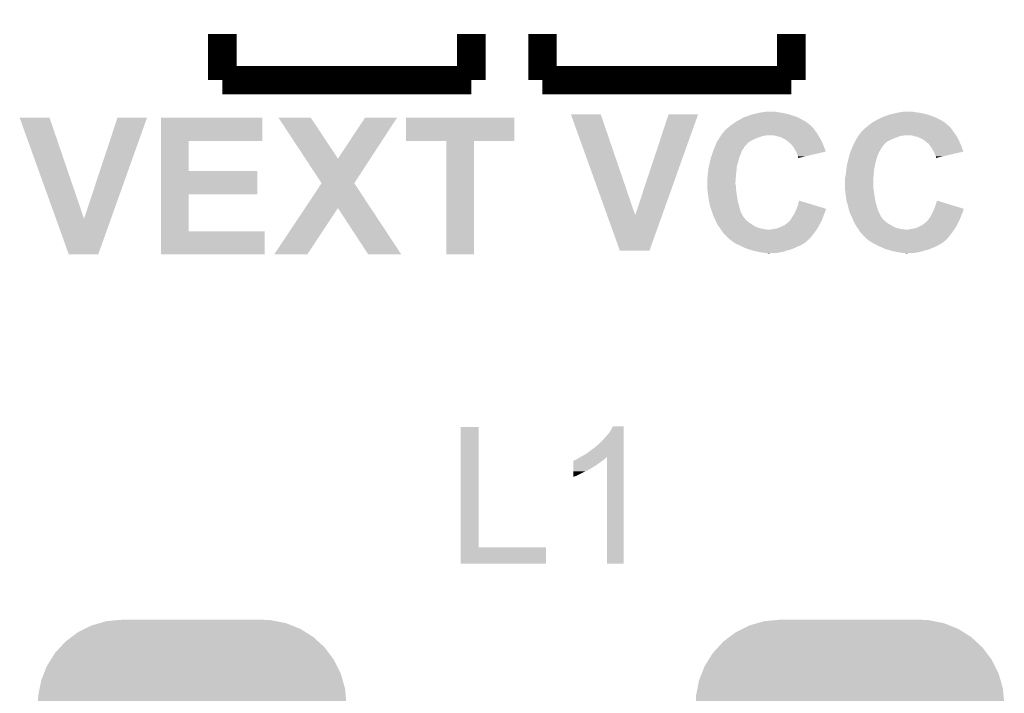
# Model space of a CAD drawing. Extents: x -1.3 to 24.2, y -3.9 to 39.2.
# Tile 41 of 43: x 7.8 to 14.9, y 30 to 34.8. Entities that reach past the tile are written whole.
import ezdxf

# ---------------------------------------------------------------- set-up
doc = ezdxf.new("R2010")
doc.units = 0
doc.layers.get('0').update_dxf_attribs({"linetype": 'CONTINUOUS'})
doc.layers.add('BOOST_10_CLICK_V101_GTO', color=14, linetype='CONTINUOUS')
doc.layers.add('BOOST_10_CLICK_V101_GTS', color=12, linetype='CONTINUOUS')

# ---------------------------------------------------------------- blocks, each defined once
blk = doc.blocks.new('CUSTOM_91')
for points in [[(-0.81573, 2.862268), (-0.766282, 2.886736), (0.810992, 2.862268), (0.77196, 2.886736)], [(-0.766282, 2.886736), (-0.716706, 2.911266), (0.77196, 2.886736), (0.709854, 2.911266)], [(-0.716706, 2.911266), (-0.65995, 2.927322), (0.709854, 2.911266), (0.669202, 2.927322)], [(-0.65995, 2.927322), (-0.610396, 2.94134), (0.669202, 2.927322), (0.59723, 2.94134)], [(-0.610396, 2.94134), (-0.53332, 2.948444), (0.59723, 2.94134), (0.560756, 2.948444)], [(-0.53332, 2.948444), (-0.50038, 2.95148), (0.560756, 2.948444), (0.50038, 2.95148)], [(-0.904132, 2.796), (-0.861372, 2.828054), (0.900414, 2.796), (0.86557, 2.828054)], [(-0.861372, 2.828054), (-0.81573, 2.862268), (0.86557, 2.828054), (0.810992, 2.862268)], [(-0.978934, 2.71469), (-0.94346, 2.753252), (0.975788, 2.71469), (0.94688, 2.753252)], [(-0.94346, 2.753252), (-0.904132, 2.796), (0.94688, 2.753252), (0.900414, 2.796)], [(-1.010178, 2.66485), (-0.978934, 2.71469), (1.013148, 2.66485), (0.975788, 2.71469)], [(-1.05944, 2.565826), (-1.037616, 2.62108), (1.062146, 2.565826), (1.034806, 2.62108)], [(-1.037616, 2.62108), (-1.010178, 2.66485), (1.034806, 2.62108), (1.013148, 2.66485)], [(-1.078202, 2.518322), (-1.05944, 2.565826), (1.075586, 2.518322), (1.062146, 2.565826)], [(-1.089656, 2.459516), (-1.078202, 2.518322), (1.09222, 2.459516), (1.075586, 2.518322)], [(-1.10236, 2.3495), (-1.099324, 2.409876), (1.10236, 2.3495), (1.096796, 2.409876)], [(-1.099324, 2.409876), (-1.089656, 2.459516), (1.096796, 2.409876), (1.09222, 2.459516)], [(-1.10109, 2.310428), (-1.10236, 2.3495), (1.10109, 2.310428), (1.10236, 2.3495)], [(-1.10109, 2.310418), (-1.10109, 2.310428), (1.10109, 2.310418), (1.10109, 2.310428)], [(-1.10109, -2.310418), (-1.10109, 2.310418), (1.10109, -2.310418), (1.10109, 2.310418)], [(-1.10236, -2.3495), (-1.101092, -2.31042), (1.10236, -2.3495), (1.10109, -2.31042)], [(-1.101092, -2.31042), (-1.10109, -2.310418), (1.10109, -2.31042), (1.10109, -2.310418)], [(-1.096794, -2.409876), (-1.10236, -2.3495), (1.099324, -2.409876), (1.10236, -2.3495)], [(-1.09222, -2.459516), (-1.096794, -2.409876), (1.089654, -2.459516), (1.099324, -2.409876)], [(-1.075584, -2.518322), (-1.09222, -2.459516), (1.078202, -2.518322), (1.089654, -2.459516)], [(-1.062146, -2.565826), (-1.075584, -2.518322), (1.059438, -2.565826), (1.078202, -2.518322)], [(-1.034804, -2.62108), (-1.062146, -2.565826), (1.037616, -2.62108), (1.059438, -2.565826)], [(-1.013148, -2.66485), (-1.034804, -2.62108), (1.010176, -2.66485), (1.037616, -2.62108)], [(-0.975786, -2.71469), (-1.013148, -2.66485), (0.978934, -2.71469), (1.010176, -2.66485)], [(-0.94688, -2.753252), (-0.975786, -2.71469), (0.943458, -2.753252), (0.978934, -2.71469)], [(-0.900412, -2.796), (-0.94688, -2.753252), (0.904132, -2.796), (0.943458, -2.753252)], [(-0.86557, -2.828054), (-0.900412, -2.796), (0.86137, -2.828054), (0.904132, -2.796)], [(-0.81099, -2.862268), (-0.86557, -2.828054), (0.81573, -2.862268), (0.86137, -2.828054)], [(-0.77196, -2.886736), (-0.81099, -2.862268), (0.76628, -2.886736), (0.81573, -2.862268)], [(-0.709852, -2.911266), (-0.77196, -2.886736), (0.716706, -2.911266), (0.76628, -2.886736)], [(-0.669202, -2.927322), (-0.709852, -2.911266), (0.659948, -2.927322), (0.716706, -2.911266)], [(-0.597228, -2.94134), (-0.669202, -2.927322), (0.610396, -2.94134), (0.659948, -2.927322)], [(-0.560756, -2.948444), (-0.597228, -2.94134), (0.533318, -2.948444), (0.610396, -2.94134)], [(-0.50038, -2.95148), (-0.560756, -2.948444), (0.50038, -2.95148), (0.533318, -2.948444)]]:
    blk.add_solid(points)

msp = doc.modelspace()

# ---------------------------------------------------------------- linework, layer by layer
at = {"layer": 'BOOST_10_CLICK_V101_GTO', "const_width": 0.2032}
for points in [[(9.2964, 34.417), (9.2964, 34.7472)], [(11.0744, 34.417), (11.0744, 34.7472)], [(11.5824, 34.417), (11.5824, 34.7472)], [(13.3604, 34.417), (13.3604, 34.7472)], [(9.2964, 34.417), (11.0744, 34.417)], [(11.5824, 34.417), (13.3604, 34.417)]]:
    msp.add_lwpolyline(points, dxfattribs=at)
at = {"layer": 'BOOST_10_CLICK_V101_GTO'}
for points in [[(13.10894, 34.17824), (13.130952, 34.18332), (13.31722, 34.17824), (13.2969, 34.18332)], [(13.130952, 34.18332), (13.14196, 34.18586), (13.2969, 34.18332), (13.27658, 34.18586)], [(13.14196, 34.18586), (13.15974, 34.1884), (13.27658, 34.18586), (13.26134, 34.1884)], [(13.15974, 34.1884), (13.177522, 34.19094), (13.26134, 34.1884), (13.243558, 34.19094)], [(14.09446, 34.17824), (14.11478, 34.18332), (14.302736, 34.17824), (14.279878, 34.18332)], [(14.11478, 34.18332), (14.124942, 34.18586), (14.279878, 34.18332), (14.2621, 34.18586)], [(14.124942, 34.18586), (14.143992, 34.1884), (14.2621, 34.18586), (14.24432, 34.1884)], [(14.143992, 34.1884), (14.163042, 34.19094), (14.24432, 34.1884), (14.229078, 34.19094)], [(7.848634, 34.147742), (7.848628, 34.147756), (8.061964, 34.147742), (7.848628, 34.147756)], [(8.107824, 33.426468), (7.848634, 34.147742), (8.308362, 33.426468), (8.061964, 34.147742)], [(8.308362, 33.426468), (8.547108, 34.14773), (8.50057, 33.426468), (8.75791, 34.14773)], [(8.547108, 34.14773), (8.547118, 34.14776), (8.75791, 34.14773), (8.547118, 34.14776)], [(8.856998, 33.98266), (8.857002, 34.147736), (9.580856, 33.98266), (9.58088, 34.147736)], [(8.857002, 34.147736), (8.857004, 34.14776), (9.58088, 34.147736), (8.857004, 34.14776)], [(9.697772, 34.147752), (9.697766, 34.14776), (9.928862, 34.147752), (9.697766, 34.14776)], [(9.889808, 33.855688), (9.697772, 34.147752), (10.12192, 33.855688), (9.928862, 34.147752)], [(10.12192, 33.855688), (10.314924, 34.147722), (10.35307, 33.855688), (10.543516, 34.147722)], [(10.314924, 34.147722), (10.31495, 34.14776), (10.543516, 34.147722), (10.31495, 34.14776)], [(10.60704, 33.982684), (10.607062, 34.147736), (11.381716, 33.982684), (11.38174, 34.147736)], [(10.607062, 34.147736), (10.607064, 34.14776), (11.38174, 34.147736), (10.607064, 34.14776)], [(11.785634, 34.173142), (11.785628, 34.173156), (11.998964, 34.173142), (11.785628, 34.173156)], [(12.044824, 33.451868), (11.785634, 34.173142), (12.245362, 33.451868), (11.998964, 34.173142)], [(12.245362, 33.451868), (12.484108, 34.17313), (12.43757, 33.451868), (12.69491, 34.17313)], [(12.484108, 34.17313), (12.484118, 34.17316), (12.69491, 34.17313), (12.484118, 34.17316)], [(12.943332, 34.10458), (12.954, 34.1122), (13.484862, 34.10458), (13.473978, 34.1122)], [(12.954, 34.1122), (12.970258, 34.12236), (13.473978, 34.1122), (13.459462, 34.12236)], [(12.970258, 34.12236), (12.97432, 34.124898), (13.459462, 34.12236), (13.454894, 34.124898)], [(12.97432, 34.124898), (13.01547, 34.14776), (13.454894, 34.124898), (13.413742, 34.14776)], [(13.01547, 34.14776), (13.020042, 34.1503), (13.413742, 34.14776), (13.407392, 34.1503)], [(13.020042, 34.1503), (13.040996, 34.15792), (13.407392, 34.1503), (13.38834, 34.15792)], [(13.040996, 34.15792), (13.061952, 34.16554), (13.38834, 34.15792), (13.36548, 34.16554)], [(13.061952, 34.16554), (13.075922, 34.17062), (13.36548, 34.16554), (13.348546, 34.17062)], [(13.075922, 34.17062), (13.086928, 34.17316), (13.348546, 34.17062), (13.340078, 34.17316)], [(13.086928, 34.17316), (13.10894, 34.17824), (13.340078, 34.17316), (13.31722, 34.17824)], [(13.926312, 34.10458), (13.93698, 34.1122), (14.46784, 34.10458), (14.458042, 34.1122)], [(13.93698, 34.1122), (13.953238, 34.12236), (14.458042, 34.1122), (14.444976, 34.12236)], [(13.953238, 34.12236), (13.9573, 34.124898), (14.444976, 34.12236), (14.44041, 34.124898)], [(13.9573, 34.124898), (13.975588, 34.13506), (14.44041, 34.124898), (14.42212, 34.13506)], [(13.975588, 34.13506), (13.98016, 34.1376), (14.42212, 34.13506), (14.41704, 34.1376)], [(13.98016, 34.1376), (14.00048, 34.14776), (14.41704, 34.1376), (14.39672, 34.14776)], [(14.00048, 34.14776), (14.005562, 34.1503), (14.39672, 34.14776), (14.39037, 34.1503)], [(14.005562, 34.1503), (14.026516, 34.15792), (14.39037, 34.1503), (14.37132, 34.15792)], [(14.026516, 34.15792), (14.061442, 34.17062), (14.37132, 34.15792), (14.333216, 34.17062)], [(14.061442, 34.17062), (14.072438, 34.173158), (14.333216, 34.17062), (14.3256, 34.173158)], [(14.072438, 34.173158), (14.09446, 34.17824), (14.3256, 34.173158), (14.302736, 34.17824)], [(12.870868, 34.038538), (12.88542, 34.056324), (13.543282, 34.038538), (13.529944, 34.056324)], [(12.88542, 34.056324), (12.885434, 34.05886), (13.529944, 34.056324), (13.52804, 34.05886)], [(12.885434, 34.05886), (12.885436, 34.058866), (13.52804, 34.05886), (13.528036, 34.058866)], [(12.885436, 34.058866), (12.890498, 34.061402), (13.528036, 34.058866), (13.526346, 34.061402)], [(12.890498, 34.061402), (12.898122, 34.06902), (13.526346, 34.061402), (13.521268, 34.06902)], [(12.898122, 34.06902), (12.904894, 34.0741), (13.521268, 34.06902), (13.51788, 34.0741)], [(12.904894, 34.0741), (12.90828, 34.07664), (13.51788, 34.0741), (13.51534, 34.07664)], [(12.90828, 34.07664), (12.917796, 34.084254), (13.51534, 34.07664), (13.507726, 34.084254)], [(12.917796, 34.084254), (12.92095, 34.086776), (13.507726, 34.084254), (13.50772, 34.086776)], [(12.92095, 34.086776), (12.92098, 34.0868), (13.50772, 34.086776), (13.505184, 34.0868)], [(12.92098, 34.0868), (12.93622, 34.0995), (13.505184, 34.0868), (13.49067, 34.0995)], [(12.93622, 34.0995), (12.943332, 34.10458), (13.49067, 34.0995), (13.484862, 34.10458)], [(13.853852, 34.03854), (13.868398, 34.056318), (14.52626, 34.03854), (14.512928, 34.056318)], [(13.868398, 34.056318), (13.87094, 34.05886), (14.512928, 34.056318), (14.51102, 34.05886)], [(13.87094, 34.05886), (13.870944, 34.058862), (14.51102, 34.05886), (14.51102, 34.058862)], [(13.870944, 34.058862), (13.876018, 34.061404), (14.51102, 34.058862), (14.509324, 34.061404)], [(13.876018, 34.061404), (13.881102, 34.069022), (14.509324, 34.061404), (14.504246, 34.069022)], [(13.881102, 34.069022), (13.887872, 34.0741), (14.504246, 34.069022), (14.50086, 34.0741)], [(13.887872, 34.0741), (13.89126, 34.07664), (14.50086, 34.0741), (14.498322, 34.07664)], [(13.89126, 34.07664), (13.894436, 34.079182), (14.498322, 34.07664), (14.495782, 34.079182)], [(13.894436, 34.079182), (13.90078, 34.084256), (14.495782, 34.079182), (14.493242, 34.084256)], [(13.90078, 34.084256), (13.903952, 34.086794), (14.493242, 34.084256), (14.490706, 34.086794)], [(13.903952, 34.086794), (13.90396, 34.0868), (14.490706, 34.086794), (14.488164, 34.0868)], [(13.90396, 34.0868), (13.9192, 34.0995), (14.488164, 34.0868), (14.473648, 34.0995)], [(13.9192, 34.0995), (13.926312, 34.10458), (14.473648, 34.0995), (14.46784, 34.10458)], [(8.856994, 33.76676), (8.856998, 33.982636), (9.055124, 33.76676), (9.0551, 33.982636)], [(8.856998, 33.982636), (8.856998, 33.98266), (9.0551, 33.982636), (9.580856, 33.98266)], [(10.896576, 33.98266), (10.60704, 33.982684), (11.381716, 33.98266), (11.381716, 33.982684)], [(10.896578, 33.982636), (10.896576, 33.98266), (11.09472, 33.982636), (11.381716, 33.98266)], [(10.8966, 33.172424), (10.896578, 33.982636), (11.094696, 33.172424), (11.09472, 33.982636)], [(12.822116, 33.9598), (12.827, 33.972498), (13.0429, 33.9598), (13.055598, 33.972498)], [(12.827, 33.972498), (12.827002, 33.9725), (13.055598, 33.972498), (13.0556, 33.9725)], [(12.827002, 33.9725), (12.833464, 33.982658), (13.0556, 33.9725), (13.070838, 33.982658)], [(12.833464, 33.982658), (12.838314, 33.99028), (13.070838, 33.982658), (13.08608, 33.99028)], [(12.838314, 33.99028), (12.846396, 34.00298), (13.08608, 33.99028), (13.114022, 34.00298)], [(12.846396, 34.00298), (12.852862, 34.013142), (13.114022, 34.00298), (13.14196, 34.013142)], [(12.852862, 34.013142), (12.85771, 34.02076), (13.14196, 34.013142), (13.167356, 34.02076)], [(12.85771, 34.02076), (12.859326, 34.0233), (13.177518, 34.02076), (13.187678, 34.0233)], [(12.859326, 34.0233), (12.86256, 34.02838), (13.552426, 34.0233), (13.549378, 34.02838)], [(12.86256, 34.02838), (12.870868, 34.038538), (13.549378, 34.02838), (13.543282, 34.038538)], [(13.258802, 34.01568), (13.233398, 34.0233), (13.556998, 34.01568), (13.552426, 34.0233)], [(13.270236, 34.01314), (13.258802, 34.01568), (13.55852, 34.01314), (13.556998, 34.01568)], [(13.281658, 34.010602), (13.270236, 34.01314), (13.560002, 34.010602), (13.55852, 34.01314)], [(13.317218, 33.99282), (13.281658, 34.010602), (13.570374, 33.99282), (13.560002, 34.010602)], [(13.32738, 33.9852), (13.317218, 33.99282), (13.574818, 33.9852), (13.570374, 33.99282)], [(13.331194, 33.982658), (13.32738, 33.9852), (13.5763, 33.982658), (13.574818, 33.9852)], [(13.335, 33.98012), (13.331194, 33.982658), (13.577388, 33.98012), (13.5763, 33.982658)], [(13.33754, 33.977578), (13.335, 33.98012), (13.578478, 33.977578), (13.577388, 33.98012)], [(13.35532, 33.962342), (13.33754, 33.977578), (13.585008, 33.962342), (13.578478, 33.977578)], [(13.806658, 33.9598), (13.812518, 33.972498), (14.02588, 33.9598), (14.038578, 33.972498)], [(13.812518, 33.972498), (13.81252, 33.9725), (14.038578, 33.972498), (14.03858, 33.9725)], [(13.81252, 33.9725), (13.81806, 33.982658), (14.03858, 33.9725), (14.053818, 33.982658)], [(13.81806, 33.982658), (13.822218, 33.99028), (14.053818, 33.982658), (14.06906, 33.99028)], [(13.822218, 33.99028), (13.82776, 34.00044), (14.06906, 33.99028), (14.093444, 34.00044)], [(13.82776, 34.00044), (13.829376, 34.00298), (14.093444, 34.00044), (14.099542, 34.00298)], [(13.829376, 34.00298), (13.83584, 34.01314), (14.099542, 34.00298), (14.12748, 34.01314)], [(13.83584, 34.01314), (13.840688, 34.020758), (14.12748, 34.01314), (14.150338, 34.020758)], [(13.840688, 34.020758), (13.84069, 34.02076), (14.150338, 34.020758), (14.163036, 34.02076)], [(13.84069, 34.02076), (13.842306, 34.023298), (14.163036, 34.02076), (14.170658, 34.023298)], [(13.842306, 34.0233), (13.84554, 34.02838), (14.536928, 34.0233), (14.533372, 34.02838)], [(13.842306, 34.023298), (13.842306, 34.0233), (14.170658, 34.023298), (14.216378, 34.0233)], [(13.84554, 34.02838), (13.853852, 34.03854), (14.533372, 34.02838), (14.52626, 34.03854)], [(14.241782, 34.01568), (14.216378, 34.0233), (14.542262, 34.01568), (14.536928, 34.0233)], [(14.253224, 34.013138), (14.241782, 34.01568), (14.54404, 34.013138), (14.542262, 34.01568)], [(14.264638, 34.010602), (14.253224, 34.013138), (14.54531, 34.010602), (14.54404, 34.013138)], [(14.3002, 33.99282), (14.264638, 34.010602), (14.5542, 33.99282), (14.54531, 34.010602)], [(14.312898, 33.985202), (14.3002, 33.99282), (14.55801, 33.985202), (14.5542, 33.99282)], [(14.315442, 33.98266), (14.312898, 33.985202), (14.55928, 33.98266), (14.55801, 33.985202)], [(14.32052, 33.977582), (14.315442, 33.98266), (14.561458, 33.977582), (14.55928, 33.98266)], [(14.340838, 33.962342), (14.32052, 33.977582), (14.567988, 33.962342), (14.561458, 33.977582)], [(12.798214, 33.898842), (12.8016, 33.908998), (13.00226, 33.898842), (13.006322, 33.908998)], [(12.8016, 33.908998), (12.802658, 33.91154), (13.006322, 33.908998), (13.00734, 33.91154)], [(12.802658, 33.91154), (12.80689, 33.921696), (13.00734, 33.91154), (13.012418, 33.921696)], [(12.80689, 33.921696), (12.810066, 33.92932), (13.012418, 33.921696), (13.020036, 33.92932)], [(12.810066, 33.92932), (12.81324, 33.936936), (13.020036, 33.92932), (13.02258, 33.936936)], [(12.81324, 33.936936), (12.8143, 33.93948), (13.02258, 33.936936), (13.025122, 33.93948)], [(12.8143, 33.93948), (12.816254, 33.944562), (13.025122, 33.93948), (13.030202, 33.944562)], [(12.816254, 33.944562), (12.822116, 33.9598), (13.030202, 33.944562), (13.0429, 33.9598)], [(13.368658, 33.9471), (13.35532, 33.962342), (13.59154, 33.9471), (13.585008, 33.962342)], [(13.3731, 33.942022), (13.368658, 33.9471), (13.593442, 33.942022), (13.59154, 33.9471)], [(13.3858, 33.9217), (13.3731, 33.942022), (13.601048, 33.9217), (13.593442, 33.942022)], [(13.394514, 33.906454), (13.3858, 33.9217), (13.606754, 33.906454), (13.601048, 33.9217)], [(13.39596, 33.903922), (13.394514, 33.906454), (13.59592, 33.903922), (13.606754, 33.906454)], [(13.403578, 33.886142), (13.39596, 33.903922), (13.519844, 33.886142), (13.59592, 33.903922)], [(13.781194, 33.898842), (13.78458, 33.908998), (13.98524, 33.898842), (13.991332, 33.908998)], [(13.78458, 33.908998), (13.785638, 33.911542), (13.991332, 33.908998), (13.99286, 33.911542)], [(13.785638, 33.911542), (13.78987, 33.921698), (13.99286, 33.911542), (13.99794, 33.921698)], [(13.78987, 33.921698), (13.79622, 33.93694), (13.99794, 33.921698), (14.0081, 33.93694)], [(13.79622, 33.93694), (13.79728, 33.93948), (14.0081, 33.93694), (14.010636, 33.93948)], [(13.79728, 33.939482), (13.799622, 33.944556), (14.010638, 33.939482), (14.013178, 33.944556)], [(13.79728, 33.93948), (13.79728, 33.939482), (14.010636, 33.93948), (14.010638, 33.939482)], [(13.799622, 33.944556), (13.806658, 33.9598), (14.013178, 33.944556), (14.02588, 33.9598)], [(14.35227, 33.9471), (14.340838, 33.962342), (14.57452, 33.9471), (14.567988, 33.962342)], [(14.35608, 33.942018), (14.35227, 33.9471), (14.576424, 33.942018), (14.57452, 33.9471)], [(14.36878, 33.9217), (14.35608, 33.942018), (14.584028, 33.9217), (14.576424, 33.942018)], [(14.377494, 33.906454), (14.36878, 33.9217), (14.589734, 33.906454), (14.584028, 33.9217)], [(14.37894, 33.903922), (14.377494, 33.906454), (14.578894, 33.903922), (14.589734, 33.906454)], [(14.38656, 33.88614), (14.37894, 33.903922), (14.502778, 33.88614), (14.578894, 33.903922)], [(10.005052, 33.680414), (9.889808, 33.855688), (10.238766, 33.680414), (10.35307, 33.855688)], [(12.778046, 33.827722), (12.78128, 33.845502), (12.9794, 33.827722), (12.983844, 33.845502)], [(12.78128, 33.845502), (12.788312, 33.868358), (12.983844, 33.845502), (12.989558, 33.868358)], [(12.788312, 33.868358), (12.79144, 33.87852), (12.989558, 33.868358), (12.994638, 33.87852)], [(12.79144, 33.87852), (12.793132, 33.8836), (12.994638, 33.87852), (12.99718, 33.8836)], [(12.793132, 33.8836), (12.798214, 33.898842), (12.99718, 33.8836), (13.00226, 33.898842)], [(13.40612, 33.873442), (13.403578, 33.886142), (13.465504, 33.873442), (13.519844, 33.886142)], [(13.408658, 33.868364), (13.40612, 33.873442), (13.443778, 33.868364), (13.465504, 33.873442)], [(13.40866, 33.863284), (13.408658, 33.868364), (13.422042, 33.863284), (13.443778, 33.868364)], [(13.411192, 33.860748), (13.40866, 33.863284), (13.411192, 33.860748), (13.422042, 33.863284)], [(13.76195, 33.82772), (13.7668, 33.8455), (13.96238, 33.82772), (13.966824, 33.8455)], [(13.7668, 33.8455), (13.772074, 33.868358), (13.966824, 33.8455), (13.972538, 33.868358)], [(13.772074, 33.868358), (13.77442, 33.878518), (13.972538, 33.868358), (13.977618, 33.878518)], [(13.77442, 33.878518), (13.776114, 33.8836), (13.977618, 33.878518), (13.98016, 33.8836)], [(13.776114, 33.8836), (13.781194, 33.898842), (13.98016, 33.8836), (13.98524, 33.898842)], [(14.39164, 33.87344), (14.38656, 33.88614), (14.448414, 33.87344), (14.502778, 33.88614)], [(14.394178, 33.868364), (14.39164, 33.87344), (14.426686, 33.868364), (14.448414, 33.87344)], [(14.39418, 33.86077), (14.394178, 33.868364), (14.39418, 33.86077), (14.426686, 33.868364)], [(8.85699, 33.60166), (8.856994, 33.766736), (9.545296, 33.60166), (9.54532, 33.766736)], [(8.856994, 33.766736), (8.856994, 33.76676), (9.54532, 33.766736), (9.055124, 33.76676)], [(12.765192, 33.75406), (12.76604, 33.76168), (12.9667, 33.75406), (12.967462, 33.76168)], [(12.76604, 33.76168), (12.76858, 33.78708), (12.967462, 33.76168), (12.970002, 33.78708)], [(12.76858, 33.78708), (12.773024, 33.804858), (12.970002, 33.78708), (12.97178, 33.804858)], [(12.773024, 33.804858), (12.7762, 33.81756), (12.97178, 33.804858), (12.976012, 33.81756)], [(12.7762, 33.81756), (12.778046, 33.827722), (12.976012, 33.81756), (12.9794, 33.827722)], [(13.750712, 33.75406), (13.75156, 33.76168), (13.94968, 33.75406), (13.95044, 33.76168)], [(13.75156, 33.76168), (13.753338, 33.779462), (13.95044, 33.76168), (13.95222, 33.779462)], [(13.753338, 33.779462), (13.7541, 33.78708), (13.95222, 33.779462), (13.953742, 33.78708)], [(13.7541, 33.78708), (13.757062, 33.80486), (13.953742, 33.78708), (13.9573, 33.80486)], [(13.757062, 33.80486), (13.75918, 33.817562), (13.9573, 33.80486), (13.960122, 33.817562)], [(13.75918, 33.817562), (13.76195, 33.82772), (13.960122, 33.817562), (13.96238, 33.82772)], [(12.76096, 33.7185), (12.761594, 33.72358), (12.963768, 33.7185), (12.96416, 33.72358)], [(12.76096, 33.690562), (12.76096, 33.7185), (12.96162, 33.690562), (12.963768, 33.7185)], [(12.76096, 33.672778), (12.76096, 33.690562), (12.96162, 33.672778), (12.96162, 33.690562)], [(12.761594, 33.72358), (12.7635, 33.73882), (12.96416, 33.72358), (12.96543, 33.73882)], [(12.7635, 33.73882), (12.765192, 33.75406), (12.96543, 33.73882), (12.9667, 33.75406)], [(13.74394, 33.718502), (13.74521, 33.723582), (13.94714, 33.718502), (13.94714, 33.723582)], [(13.74394, 33.64484), (13.74394, 33.718502), (13.94714, 33.64484), (13.94714, 33.718502)], [(13.74521, 33.723582), (13.74902, 33.738822), (13.94714, 33.723582), (13.94841, 33.738822)], [(13.74902, 33.738822), (13.750712, 33.75406), (13.94841, 33.738822), (13.94968, 33.75406)], [(9.886792, 33.502572), (10.005032, 33.680384), (10.35609, 33.502572), (10.238748, 33.680384)], [(10.005032, 33.680384), (10.005052, 33.680414), (10.238748, 33.680384), (10.238766, 33.680414)], [(12.76096, 33.662618), (12.76096, 33.672778), (12.96416, 33.662618), (12.96162, 33.672778)], [(12.76096, 33.64484), (12.76096, 33.662618), (12.96416, 33.64484), (12.96416, 33.662618)], [(12.76096, 33.634682), (12.76096, 33.64484), (12.965612, 33.634682), (12.96416, 33.64484)], [(12.764348, 33.60928), (12.76096, 33.634682), (12.96924, 33.60928), (12.965612, 33.634682)], [(13.74394, 33.634682), (13.74394, 33.64484), (13.948592, 33.634682), (13.94714, 33.64484)], [(13.747328, 33.60928), (13.74394, 33.634682), (13.95222, 33.60928), (13.948592, 33.634682)], [(8.856984, 33.3375), (8.85699, 33.601636), (9.055124, 33.3375), (9.0551, 33.601636)], [(8.85699, 33.601636), (8.85699, 33.60166), (9.0551, 33.601636), (9.545296, 33.60166)], [(12.767058, 33.58896), (12.764348, 33.60928), (12.97178, 33.58896), (12.96924, 33.60928)], [(12.77112, 33.55848), (12.767058, 33.58896), (12.97716, 33.55848), (12.97178, 33.58896)], [(12.773842, 33.54578), (12.77112, 33.55848), (12.9794, 33.54578), (12.97716, 33.55848)], [(13.40612, 33.51784), (13.416304, 33.555934), (13.54214, 33.51784), (13.416304, 33.555934)], [(13.750038, 33.58896), (13.747328, 33.60928), (13.95476, 33.58896), (13.95222, 33.60928)], [(13.7541, 33.558482), (13.750038, 33.58896), (13.96014, 33.558482), (13.95476, 33.58896)], [(13.75773, 33.54578), (13.7541, 33.558482), (13.96238, 33.54578), (13.96014, 33.558482)], [(14.3891, 33.517838), (14.401822, 33.555936), (14.526012, 33.517838), (14.401822, 33.555936)], [(9.667266, 33.17244), (9.886792, 33.502572), (9.903476, 33.17244), (10.12188, 33.502572)], [(10.337798, 33.17241), (10.12188, 33.502572), (10.573968, 33.17241), (10.35609, 33.502572)], [(12.77874, 33.52292), (12.773842, 33.54578), (12.98575, 33.52292), (12.9794, 33.54578)], [(12.785774, 33.50006), (12.77874, 33.52292), (12.9921, 33.50006), (12.98575, 33.52292)], [(12.7889, 33.4899), (12.785774, 33.50006), (12.99464, 33.4899), (12.9921, 33.50006)], [(12.792288, 33.479738), (12.7889, 33.4899), (12.99718, 33.479738), (12.99464, 33.4899)], [(12.79906, 33.459422), (12.792288, 33.479738), (13.00734, 33.459422), (12.99718, 33.479738)], [(13.38072, 33.459422), (13.392148, 33.48228), (13.595096, 33.459422), (13.60424, 33.48228)], [(13.392148, 33.48228), (13.39342, 33.48482), (13.60424, 33.48228), (13.605086, 33.48482)], [(13.39342, 33.48482), (13.395372, 33.489898), (13.605086, 33.48482), (13.60678, 33.489898)], [(13.395372, 33.489898), (13.397326, 33.494976), (13.60678, 33.489898), (13.609318, 33.494976)], [(13.397326, 33.494976), (13.398296, 33.497502), (13.609318, 33.494976), (13.60932, 33.497502)], [(13.398296, 33.497502), (13.40612, 33.51784), (13.60932, 33.497502), (13.54214, 33.51784)], [(13.76426, 33.52292), (13.75773, 33.54578), (13.96873, 33.52292), (13.96238, 33.54578)], [(13.769538, 33.50006), (13.76426, 33.52292), (13.97508, 33.50006), (13.96873, 33.52292)], [(13.771882, 33.4899), (13.769538, 33.50006), (13.97889, 33.4899), (13.97508, 33.50006)], [(13.77527, 33.47974), (13.771882, 33.4899), (13.9827, 33.47974), (13.97889, 33.4899)], [(13.78204, 33.459422), (13.77527, 33.47974), (13.99286, 33.459422), (13.9827, 33.47974)], [(14.368778, 33.469578), (14.375128, 33.482278), (14.58468, 33.469578), (14.58722, 33.482278)], [(14.375128, 33.482278), (14.3764, 33.48482), (14.58722, 33.482278), (14.588066, 33.48482)], [(14.3764, 33.48482), (14.378352, 33.489898), (14.588066, 33.48482), (14.58976, 33.489898)], [(14.378352, 33.489898), (14.380306, 33.494976), (14.58976, 33.489898), (14.592298, 33.494976)], [(14.380306, 33.494976), (14.381276, 33.497502), (14.592298, 33.494976), (14.5923, 33.497502)], [(14.381276, 33.497502), (14.3891, 33.517838), (14.5923, 33.497502), (14.526012, 33.517838)], [(8.199116, 33.172418), (8.107824, 33.426468), (8.409928, 33.172418), (8.50057, 33.426468)], [(12.136116, 33.197818), (12.044824, 33.451868), (12.346928, 33.197818), (12.43757, 33.451868)], [(12.79906, 33.459418), (12.79906, 33.459422), (13.007344, 33.459418), (13.00734, 33.459422)], [(12.806172, 33.441644), (12.79906, 33.459418), (13.0175, 33.441644), (13.007344, 33.459418)], [(12.80922, 33.43402), (12.806172, 33.441644), (13.02385, 33.43402), (13.0175, 33.441644)], [(12.813032, 33.426396), (12.80922, 33.43402), (13.0302, 33.426396), (13.02385, 33.43402)], [(12.8143, 33.42386), (12.813032, 33.426396), (13.030224, 33.42386), (13.0302, 33.426396)], [(12.814308, 33.423844), (12.8143, 33.42386), (13.032746, 33.423844), (13.030224, 33.42386)], [(12.81684, 33.418782), (12.814308, 33.423844), (13.035284, 33.418782), (13.032746, 33.423844)], [(12.819382, 33.413698), (12.81684, 33.418782), (13.042902, 33.413698), (13.035284, 33.418782)], [(12.82192, 33.40862), (12.819382, 33.413698), (13.047982, 33.40862), (13.042902, 33.413698)], [(12.825308, 33.401), (12.82192, 33.40862), (13.055602, 33.401), (13.047982, 33.40862)], [(13.342618, 33.40608), (13.355322, 33.418782), (13.57376, 33.40608), (13.579202, 33.418782)], [(13.355322, 33.418782), (13.36548, 33.43656), (13.579202, 33.418782), (13.586822, 33.43656)], [(13.36548, 33.43656), (13.368866, 33.441642), (13.586822, 33.43656), (13.589, 33.441642)], [(13.368866, 33.441642), (13.379026, 33.456882), (13.589, 33.441642), (13.59408, 33.456882)], [(13.379026, 33.456882), (13.38072, 33.459422), (13.59408, 33.456882), (13.595096, 33.459422)], [(13.782042, 33.45942), (13.78204, 33.459422), (13.99286, 33.45942), (13.99286, 33.459422)], [(13.79093, 33.441642), (13.782042, 33.45942), (14.000482, 33.441642), (13.99286, 33.45942)], [(13.79474, 33.43402), (13.79093, 33.441642), (14.006832, 33.43402), (14.000482, 33.441642)], [(13.79779, 33.426396), (13.79474, 33.43402), (14.01318, 33.426396), (14.006832, 33.43402)], [(13.798804, 33.42386), (13.79779, 33.426396), (14.013204, 33.42386), (14.01318, 33.426396)], [(13.798808, 33.423854), (13.798804, 33.42386), (14.015726, 33.423854), (14.013204, 33.42386)], [(13.8049, 33.40862), (13.798808, 33.423854), (14.030962, 33.40862), (14.015726, 33.423854)], [(13.809134, 33.401), (13.8049, 33.40862), (14.038582, 33.401), (14.030962, 33.40862)], [(14.325598, 33.40608), (14.3383, 33.41878), (14.55674, 33.40608), (14.562182, 33.41878)], [(14.3383, 33.41878), (14.351002, 33.43656), (14.562182, 33.41878), (14.569802, 33.43656)], [(14.351002, 33.43656), (14.353824, 33.441642), (14.569802, 33.43656), (14.57198, 33.441642)], [(14.353824, 33.441642), (14.36229, 33.456882), (14.57198, 33.441642), (14.57706, 33.456882)], [(14.36229, 33.456882), (14.3637, 33.45942), (14.57706, 33.456882), (14.578582, 33.45942)], [(14.3637, 33.45942), (14.368778, 33.469578), (14.578582, 33.45942), (14.58468, 33.469578)], [(12.830952, 33.3883), (12.825308, 33.401), (13.07592, 33.3883), (13.055602, 33.401)], [(12.83208, 33.385758), (12.830952, 33.3883), (13.079734, 33.385758), (13.07592, 33.3883)], [(12.841152, 33.37306), (12.83208, 33.385758), (13.098778, 33.37306), (13.079734, 33.385758)], [(12.84478, 33.36798), (12.841152, 33.37306), (13.110972, 33.36798), (13.098778, 33.37306)], [(12.84986, 33.36036), (12.84478, 33.36798), (13.129262, 33.36036), (13.110972, 33.36798)], [(12.85494, 33.35274), (12.84986, 33.36036), (13.16228, 33.35274), (13.129262, 33.36036)], [(12.856634, 33.3502), (12.85494, 33.35274), (13.18006, 33.3502), (13.16228, 33.35274)], [(12.858328, 33.34766), (12.856634, 33.3502), (13.200382, 33.34766), (13.18006, 33.3502)], [(12.8651, 33.3375), (12.858328, 33.34766), (13.53312, 33.3375), (13.539892, 33.34766)], [(13.200382, 33.34766), (13.208004, 33.347662), (13.539892, 33.34766), (13.539894, 33.347662)], [(13.208004, 33.347662), (13.213082, 33.3502), (13.539894, 33.347662), (13.541586, 33.3502)], [(13.213082, 33.3502), (13.22832, 33.35274), (13.541586, 33.3502), (13.54328, 33.35274)], [(13.22832, 33.35274), (13.248642, 33.35528), (13.54328, 33.35274), (13.544972, 33.35528)], [(13.248642, 33.35528), (13.266422, 33.36036), (13.544972, 33.35528), (13.54836, 33.36036)], [(13.266422, 33.36036), (13.283562, 33.36798), (13.54836, 33.36036), (13.55344, 33.36798)], [(13.283562, 33.36798), (13.312138, 33.380682), (13.55344, 33.36798), (13.560214, 33.380682)], [(13.312138, 33.380682), (13.335, 33.398462), (13.560214, 33.380682), (13.569696, 33.398462)], [(13.335, 33.398462), (13.342618, 33.40608), (13.569696, 33.398462), (13.57376, 33.40608)], [(13.81619, 33.3883), (13.809134, 33.401), (14.0589, 33.3883), (14.038582, 33.401)], [(13.8176, 33.38576), (13.81619, 33.3883), (14.063134, 33.38576), (14.0589, 33.3883)], [(13.824858, 33.37306), (13.8176, 33.38576), (14.084302, 33.37306), (14.063134, 33.38576)], [(13.827758, 33.367982), (13.824858, 33.37306), (14.095474, 33.367982), (14.084302, 33.37306)], [(13.83411, 33.36036), (13.827758, 33.367982), (14.112242, 33.36036), (14.095474, 33.367982)], [(13.840458, 33.35274), (13.83411, 33.36036), (14.1478, 33.35274), (14.112242, 33.36036)], [(13.84046, 33.352736), (13.840458, 33.35274), (14.147828, 33.352736), (14.1478, 33.35274)], [(13.84173, 33.3502), (13.84046, 33.352736), (14.16558, 33.3502), (14.147828, 33.352736)], [(13.843, 33.34766), (13.84173, 33.3502), (14.185902, 33.34766), (14.16558, 33.3502)], [(13.84808, 33.337502), (13.843, 33.34766), (14.5161, 33.337502), (14.522872, 33.34766)], [(14.185902, 33.34766), (14.190982, 33.347662), (14.522872, 33.34766), (14.522874, 33.347662)], [(14.190982, 33.347662), (14.1986, 33.3502), (14.522874, 33.347662), (14.524566, 33.3502)], [(14.1986, 33.3502), (14.21384, 33.35274), (14.524566, 33.3502), (14.52626, 33.35274)], [(14.21384, 33.35274), (14.23162, 33.35528), (14.52626, 33.35274), (14.527952, 33.35528)], [(14.23162, 33.35528), (14.251942, 33.36036), (14.527952, 33.35528), (14.53134, 33.36036)], [(14.251942, 33.36036), (14.269084, 33.36798), (14.53134, 33.36036), (14.53642, 33.36798)], [(14.269084, 33.36798), (14.2748, 33.37052), (14.53642, 33.36798), (14.537774, 33.37052)], [(14.2748, 33.37052), (14.295118, 33.380682), (14.537774, 33.37052), (14.543194, 33.380682)], [(14.295118, 33.380682), (14.31798, 33.398462), (14.543194, 33.380682), (14.552676, 33.398462)], [(14.31798, 33.398462), (14.325598, 33.40608), (14.552676, 33.398462), (14.55674, 33.40608)], [(8.85698, 33.172424), (8.856984, 33.337476), (9.598636, 33.172424), (9.59866, 33.337476)], [(8.856984, 33.337476), (8.856984, 33.3375), (9.59866, 33.337476), (9.055124, 33.3375)], [(12.870816, 33.32988), (12.8651, 33.3375), (13.52804, 33.32988), (13.53312, 33.3375)], [(12.87272, 33.32734), (12.870816, 33.32988), (13.526008, 33.32734), (13.52804, 33.32988)], [(12.8778, 33.31972), (12.87272, 33.32734), (13.519912, 33.31972), (13.526008, 33.32734)], [(12.90574, 33.29178), (12.8778, 33.31972), (13.49756, 33.29178), (13.519912, 33.31972)], [(12.90828, 33.28924), (12.90574, 33.29178), (13.49502, 33.28924), (13.49756, 33.29178)], [(12.92733, 33.274), (12.90828, 33.28924), (13.47978, 33.274), (13.49502, 33.28924)], [(12.93368, 33.26892), (12.92733, 33.274), (13.473852, 33.26892), (13.47978, 33.274)], [(12.948192, 33.258762), (12.93368, 33.26892), (13.462, 33.258762), (13.473852, 33.26892)], [(13.853798, 33.32988), (13.84808, 33.337502), (14.51102, 33.32988), (14.5161, 33.337502)], [(13.8557, 33.327342), (13.853798, 33.32988), (14.508988, 33.327342), (14.51102, 33.32988)], [(13.863318, 33.319718), (13.8557, 33.327342), (14.50289, 33.319718), (14.508988, 33.327342)], [(13.865854, 33.314656), (13.863318, 33.319718), (14.49884, 33.314656), (14.50289, 33.319718)], [(13.868396, 33.31464), (13.865854, 33.314656), (14.498828, 33.31464), (14.49884, 33.314656)], [(13.888974, 33.29178), (13.868396, 33.31464), (14.48054, 33.29178), (14.498828, 33.31464)], [(13.89126, 33.28924), (13.888974, 33.29178), (14.478362, 33.28924), (14.48054, 33.29178)], [(13.910314, 33.273998), (13.89126, 33.28924), (14.465298, 33.273998), (14.478362, 33.28924)], [(13.91666, 33.26892), (13.910314, 33.273998), (14.45853, 33.26892), (14.465298, 33.273998)], [(13.932644, 33.25875), (13.91666, 33.26892), (14.44498, 33.25875), (14.45853, 33.26892)], [(12.346922, 33.1978), (12.136116, 33.197818), (12.346922, 33.1978), (12.346928, 33.197818)], [(12.951824, 33.25622), (12.948192, 33.258762), (13.459456, 33.25622), (13.462, 33.258762)], [(12.951834, 33.256214), (12.951824, 33.25622), (13.456914, 33.256214), (13.459456, 33.25622)], [(12.959078, 33.251142), (12.951834, 33.256214), (13.451842, 33.251142), (13.456914, 33.256214)], [(12.959084, 33.25114), (12.959078, 33.251142), (13.45184, 33.25114), (13.451842, 33.251142)], [(12.970258, 33.24606), (12.959084, 33.25114), (13.444218, 33.24606), (13.45184, 33.25114)], [(12.981434, 33.24098), (12.970258, 33.24606), (13.434062, 33.24098), (13.444218, 33.24606)], [(12.98702, 33.23844), (12.981434, 33.24098), (13.429828, 33.23844), (13.434062, 33.24098)], [(12.99718, 33.23336), (12.98702, 33.23844), (13.421362, 33.23336), (13.429828, 33.23844)], [(13.00734, 33.22828), (12.99718, 33.23336), (13.40612, 33.22828), (13.421362, 33.23336)], [(13.01242, 33.22574), (13.00734, 33.22828), (13.40104, 33.22574), (13.40612, 33.22828)], [(13.023596, 33.22066), (13.01242, 33.22574), (13.39088, 33.22066), (13.40104, 33.22574)], [(13.04036, 33.21304), (13.023596, 33.22066), (13.3731, 33.21304), (13.39088, 33.22066)], [(13.06576, 33.20542), (13.04036, 33.21304), (13.352778, 33.20542), (13.3731, 33.21304)], [(13.081006, 33.20034), (13.06576, 33.20542), (13.332462, 33.20034), (13.352778, 33.20542)], [(13.08862, 33.197802), (13.081006, 33.20034), (13.324846, 33.197802), (13.332462, 33.20034)], [(13.11402, 33.19272), (13.08862, 33.197802), (13.309598, 33.19272), (13.324846, 33.197802)], [(13.93662, 33.25622), (13.932644, 33.25875), (14.444956, 33.25622), (14.44498, 33.25875)], [(13.936626, 33.256216), (13.93662, 33.25622), (14.442434, 33.256216), (14.444956, 33.25622)], [(13.9446, 33.251142), (13.936626, 33.256216), (14.434822, 33.251142), (14.442434, 33.256216)], [(13.954764, 33.24606), (13.9446, 33.251142), (14.427198, 33.24606), (14.434822, 33.251142)], [(13.964922, 33.24098), (13.954764, 33.24606), (14.417042, 33.24098), (14.427198, 33.24606)], [(13.97, 33.23844), (13.964922, 33.24098), (14.412808, 33.23844), (14.417042, 33.24098)], [(13.981176, 33.23336), (13.97, 33.23844), (14.404344, 33.23336), (14.412808, 33.23844)], [(13.992352, 33.22828), (13.981176, 33.23336), (14.39164, 33.22828), (14.404344, 33.23336)], [(13.99794, 33.22574), (13.992352, 33.22828), (14.38656, 33.22574), (14.39164, 33.22828)], [(14.0081, 33.22066), (13.99794, 33.22574), (14.3764, 33.22066), (14.38656, 33.22574)], [(14.02334, 33.21304), (14.0081, 33.22066), (14.35608, 33.21304), (14.3764, 33.22066)], [(14.048742, 33.20542), (14.02334, 33.21304), (14.338298, 33.20542), (14.35608, 33.21304)], [(14.065682, 33.200338), (14.048742, 33.20542), (14.31544, 33.200338), (14.338298, 33.20542)], [(14.074142, 33.1978), (14.065682, 33.200338), (14.307822, 33.1978), (14.31544, 33.200338)], [(14.097002, 33.19272), (14.074142, 33.1978), (14.292578, 33.19272), (14.307822, 33.1978)], [(8.409922, 33.1724), (8.199116, 33.172418), (8.409922, 33.1724), (8.409928, 33.172418)], [(9.598636, 33.1724), (8.85698, 33.172424), (9.598636, 33.1724), (9.598636, 33.172424)], [(9.90345, 33.1724), (9.667266, 33.17244), (9.90345, 33.1724), (9.903476, 33.17244)], [(10.573974, 33.1724), (10.573968, 33.17241), (10.573974, 33.1724), (10.337798, 33.17241)], [(11.094696, 33.1724), (10.8966, 33.172424), (11.094696, 33.1724), (11.094696, 33.172424)], [(13.13434, 33.18764), (13.11402, 33.19272), (13.28674, 33.18764), (13.309598, 33.19272)], [(13.15466, 33.1851), (13.13434, 33.18764), (13.272768, 33.1851), (13.28674, 33.18764)], [(13.169898, 33.18256), (13.15466, 33.1851), (13.258798, 33.18256), (13.272768, 33.1851)], [(13.192758, 33.180022), (13.185136, 33.18256), (13.202942, 33.180022), (13.23086, 33.18256)], [(13.202922, 33.18002), (13.192758, 33.180022), (13.202922, 33.18002), (13.202942, 33.180022)], [(14.119862, 33.18764), (14.097002, 33.19272), (14.26972, 33.18764), (14.292578, 33.19272)], [(14.13764, 33.1851), (14.119862, 33.18764), (14.255748, 33.1851), (14.26972, 33.18764)], [(14.152878, 33.18256), (14.13764, 33.1851), (14.241778, 33.18256), (14.255748, 33.1851)], [(14.178278, 33.18002), (14.168118, 33.18256), (14.185902, 33.18002), (14.21638, 33.18256)], [(10.998202, 31.07944), (10.998222, 31.937936), (11.127764, 31.07944), (11.12774, 31.937936)], [(10.998222, 31.937936), (10.998224, 31.93796), (11.12774, 31.937936), (10.998224, 31.93796)], [(12.07262, 31.917642), (12.085322, 31.943016), (12.164058, 31.917642), (12.16406, 31.943016)], [(12.085322, 31.943016), (12.085336, 31.94304), (12.16406, 31.943016), (12.085336, 31.94304)], [(12.02182, 31.85414), (12.05738, 31.89478), (12.164056, 31.85414), (12.164058, 31.89478)], [(12.05738, 31.89478), (12.07262, 31.917642), (12.164058, 31.89478), (12.164058, 31.917642)], [(11.9507, 31.7881), (11.978638, 31.810958), (12.164056, 31.7881), (12.164056, 31.810958)], [(11.978638, 31.810958), (12.02182, 31.85414), (12.164056, 31.810958), (12.164056, 31.85414)], [(11.838938, 31.71444), (11.855862, 31.724594), (12.03198, 31.71444), (12.042134, 31.724594)], [(11.855862, 31.724594), (11.855872, 31.7246), (12.042134, 31.724594), (12.044656, 31.7246)], [(11.855872, 31.7246), (11.86434, 31.72968), (12.164054, 31.7246), (12.164054, 31.72968)], [(11.86434, 31.72968), (11.892282, 31.74492), (12.164054, 31.72968), (12.164054, 31.74492)], [(11.892282, 31.74492), (11.92022, 31.76524), (12.164054, 31.74492), (12.164054, 31.76524)], [(11.92022, 31.76524), (11.9507, 31.7881), (12.164054, 31.76524), (12.164056, 31.7881)], [(12.04468, 30.962624), (12.044656, 31.7246), (12.164036, 30.962624), (12.164054, 31.7246)], [(11.803392, 31.64332), (11.803394, 31.65856), (11.930378, 31.64332), (11.955782, 31.65856)], [(11.803394, 31.65856), (11.803398, 31.6738), (11.955782, 31.65856), (11.97864, 31.6738)], [(11.803398, 31.6738), (11.803404, 31.69666), (11.97864, 31.6738), (12.010644, 31.69666)], [(11.803404, 31.69666), (11.805926, 31.696666), (12.010644, 31.69666), (12.010652, 31.696666)], [(11.805926, 31.696666), (11.80846, 31.6992), (12.010652, 31.696666), (12.0142, 31.6992)], [(11.80846, 31.6992), (11.808464, 31.699202), (12.0142, 31.6992), (12.014202, 31.699202)], [(11.808464, 31.699202), (11.813542, 31.70174), (12.014202, 31.699202), (12.017374, 31.70174)], [(11.813542, 31.70174), (11.821164, 31.704282), (12.017374, 31.70174), (12.020552, 31.704282)], [(11.821164, 31.704282), (11.828778, 31.709358), (12.020552, 31.704282), (12.026898, 31.709358)], [(11.828778, 31.709358), (11.828782, 31.70936), (12.026898, 31.709358), (12.0269, 31.70936)], [(11.828782, 31.70936), (11.838938, 31.71444), (12.0269, 31.70936), (12.03198, 31.71444)], [(11.80338, 31.58998), (11.803386, 31.62046), (11.826238, 31.58998), (11.8872, 31.62046)], [(11.80338, 31.582392), (11.80338, 31.58998), (11.80338, 31.582392), (11.826238, 31.58998)], [(11.803386, 31.62046), (11.803388, 31.62808), (11.8872, 31.62046), (11.904978, 31.62808)], [(11.803388, 31.62808), (11.80339, 31.6357), (11.904978, 31.62808), (11.917682, 31.6357)], [(11.80339, 31.6357), (11.803392, 31.640774), (11.917682, 31.6357), (11.927824, 31.640774)], [(11.803392, 31.643296), (11.803392, 31.64332), (11.92784, 31.643296), (11.930378, 31.64332)], [(11.803392, 31.640774), (11.803392, 31.643296), (11.927824, 31.640774), (11.92784, 31.643296)], [(10.9982, 30.962624), (10.998202, 31.079416), (11.607776, 30.962624), (11.6078, 31.079416)], [(10.998202, 31.079416), (10.998202, 31.07944), (11.6078, 31.079416), (11.127764, 31.07944)], [(11.607776, 30.9626), (10.9982, 30.962624), (11.607776, 30.9626), (11.607776, 30.962624)], [(12.164036, 30.9626), (12.04468, 30.962624), (12.164036, 30.9626), (12.164036, 30.962624)]]:
    msp.add_solid(points, dxfattribs=at)

# ---------------------------------------------------------------- block references
at = {"layer": 'BOOST_10_CLICK_V101_GTS'}
for p in [(9.0805, 27.6098), (13.7795, 27.6098)]:
    msp.add_blockref('CUSTOM_91', p, dxfattribs=at)

doc.saveas('drawing.dxf')
